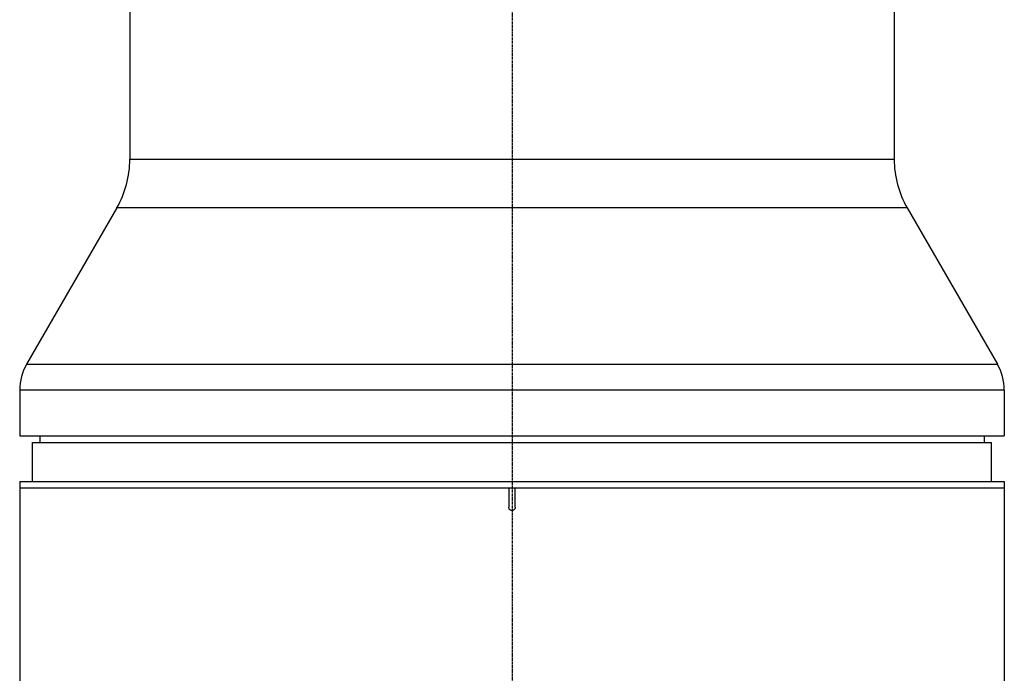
# Model space of a CAD drawing. Header units: millimetres. Extents: x 0 to 5219, y 0 to 2970.
# Tile 39 of 228: x 928 to 1080, y 998 to 1099. Entities that reach past the tile are written whole.
import ezdxf

# ---------------------------------------------------------------- set-up
doc = ezdxf.new("R2010")
doc.units = ezdxf.units.MM
doc.header["$LTSCALE"] = 0.2
doc.linetypes.add('CENTER2', pattern=[1.125, 0.75, -0.125, 0.125, -0.125])
doc.layers.add('02_Center Line', color=1, linetype='CENTER2')

# ---------------------------------------------------------------- blocks, each defined once
blk = doc.blocks.new('A$C78aa98c1')
for p, q in [((-59, 734.5), (-59, 336.2)), ((59, 734.5), (59, 336.2)), ((-59, 336.2), (59, 336.2)), ((-61.01, 328.7), (-74.93, 304.59)), ((61.01, 328.7), (-61.01, 328.7)), ((61.01, 328.7), (74.93, 304.59)), ((-74.93, 304.59), (74.93, 304.59)), ((76, 300.59), (-76, 300.59)), ((-76, 300.59), (-76, 293.5)), ((76, 300.59), (76, 293.5)), ((-76, 293.5), (76, 293.5)), ((-72.87, 293.5), (-72.89, 292.5)), ((72.87, 293.5), (72.89, 292.5)), ((-74, 292.5), (74, 292.5)), ((-74, 286.5), (-74, 292.5)), ((74, 286.5), (74, 292.5)), ((-76, 286.5), (-76, 194.13)), ((-76, 286.5), (76, 286.5)), ((76, 286.5), (76, 191.13)), ((-76, 285.5), (76, 285.5)), ((-0.5, 285.5), (-0.5, 282.5)), ((0.5, 282.5), (0.5, 285.5))]:
    blk.add_line(p, q)
for centre, radius, start, end in [((-74, 336.2), 15, 330, 0), ((74, 336.2), 15, 180, 210), ((-68, 300.59), 8, 150, 180), ((68, 300.59), 8, 0, 30)]:
    blk.add_arc(centre, radius, start, end)
blk.add_open_spline([(0.5, 282.5), (0.5, 282.44), (0.49, 282.39), (0.47, 282.33), (0.45, 282.28), (0.43, 282.23), (0.39, 282.19), (0.36, 282.14), (0.31, 282.11), (0.27, 282.08), (0.22, 282.05), (0.16, 282.02), (0.11, 282.01), (0.07, 282), (0.04, 282), (0, 282), (-0.06, 282), (-0.11, 282.01), (-0.17, 282.03), (-0.22, 282.05), (-0.27, 282.07), (-0.31, 282.11), (-0.36, 282.14), (-0.39, 282.19), (-0.42, 282.23), (-0.45, 282.28), (-0.48, 282.34), (-0.49, 282.39), (-0.5, 282.43), (-0.5, 282.46), (-0.5, 282.5)], degree=3, knots=[0, 0, 0, 0, 0.107469, 0.107469, 0.107469, 0.214937, 0.214937, 0.214937, 0.322407, 0.322407, 0.322407, 0.429878, 0.429878, 0.429878, 0.5, 0.5, 0.5, 0.607469, 0.607469, 0.607469, 0.714937, 0.714937, 0.714937, 0.822407, 0.822407, 0.822407, 0.929878, 0.929878, 0.929878, 1, 1, 1, 1])
at = {"layer": '02_Center Line'}
blk.add_line((0, 1565), (0, -20), dxfattribs=at)

msp = doc.modelspace()

# ---------------------------------------------------------------- linework, layer by layer
at = {"layer": '02_Center Line'}
msp.add_line((1004.425, 2290.824), (1004.425, 858.048), dxfattribs=at)

# ---------------------------------------------------------------- block references
msp.add_blockref('A$C78aa98c1', (1004.425, 740.896))

doc.saveas('drawing.dxf')
